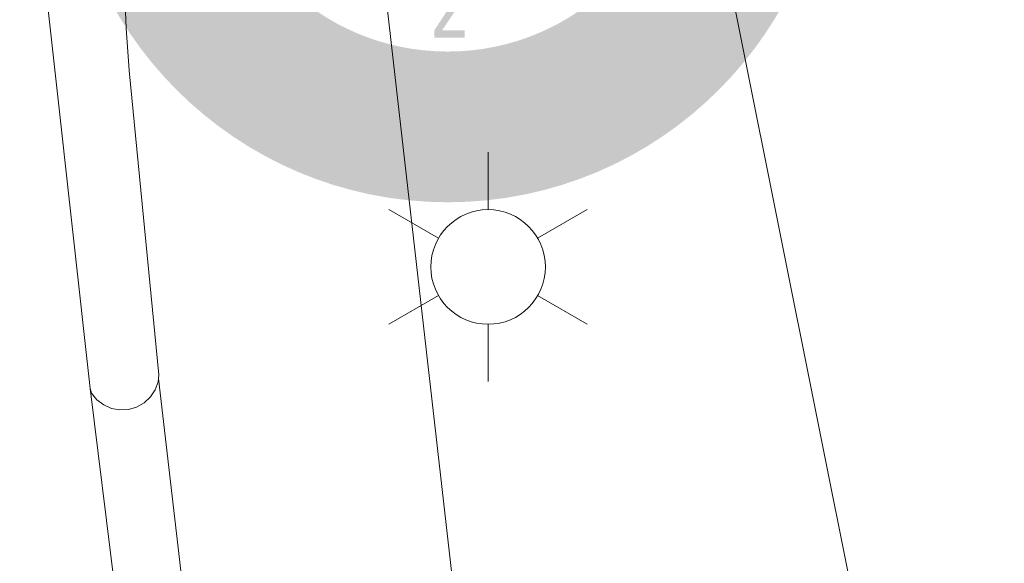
# Model space of a CAD drawing. Header units: metres. Extents: x 118578 to 118717, y 483740 to 483824.
# Tile 7 of 17: x 118648.67 to 118656.41, y 483811.54 to 483815.81. Entities that reach past the tile are written whole.
import ezdxf

# ---------------------------------------------------------------- set-up
doc = ezdxf.new("R2010")
doc.units = ezdxf.units.M
doc.header["$MEASUREMENT"] = 0
for name, color, linetype, lineweight in [('Kader', 7, 'Continuous', 0), ('Level 17', 7, 'Continuous', 0), ('Level 50', 7, 'Continuous', 0)]:
    doc.layers.add(name, color=color, linetype=linetype, lineweight=lineweight)

# ---------------------------------------------------------------- blocks, each defined once
blk = doc.blocks.new('KOMPAS')
at = {"layer": 'Kader', "linetype": 'Continuous', "lineweight": 0}
h = blk.add_hatch(color=254, dxfattribs=at)
edge = h.paths.add_edge_path()
edge.add_arc((0, -0.01), 118.52, 0, 360)
edge = h.paths.add_edge_path(flags=16)
edge.add_arc((0, -0.01), 71.96, 0, 360)
for color, points in [(1, [(-4.09, -67.63), (-4.09, -65.39), (2.71, -54.89), (-4.09, -54.89), (-4.09, -52.64), (5.27, -52.64), (5.27, -54.93), (-1.69, -65.39), (5.27, -65.39), (5.27, -67.63)]), (7, [(-59.69, -65.98), (-61.42, -64.57), (-54.02, -55.56), (-52.29, -56.97), (-53.23, -58.15), (-52.6, -57.84), (-51.94, -57.8), (-51.27, -57.96), (-50.72, -58.27), (-50.01, -59.25), (-52.05, -60.47), (-52.49, -59.77), (-53.16, -59.37), (-53.82, -59.49), (-54.53, -59.84), (-55.16, -60.47)]), (7, [(-47.21, -75.27), (-49.38, -73.93), (-48.63, -67.87), (-50.48, -68.5), (-52.57, -71.92), (-54.49, -70.66), (-47.02, -58.82), (-44.42, -58.9), (-48.79, -65.9), (-44.11, -64.25), (-41.71, -65.75), (-46.35, -67.32)]), (7, [(45.56, -76.37), (44.54, -74.84), (44.46, -65.9), (40.57, -68.46), (39.31, -66.53), (45.56, -62.4), (46.59, -63.9), (46.59, -72.91), (50.83, -70.15), (52.05, -72)]), (7, [(37.26, -80.66), (32.07, -70.27), (34.11, -69.25), (34.78, -70.59), (34.7, -69.88), (34.94, -69.25), (35.41, -68.74), (35.96, -68.34), (37.06, -68.11), (37.38, -70.47), (36.55, -70.51), (35.96, -71.02), (35.73, -71.69), (35.73, -72.47), (36.12, -73.3), (39.23, -79.67)]), (7, [(-17.86, -87.07), (-20.03, -86.64), (-17.94, -75.19), (-15.78, -75.62), (-16.09, -77.08), (-15.62, -76.53), (-15.03, -76.09), (-14.44, -75.94), (-13.69, -75.98), (-12.71, -76.49), (-13.85, -78.53), (-14.64, -78.1), (-15.38, -78.1), (-15.9, -78.53), (-16.33, -79.16), (-16.53, -80.11)]), (7, [(-7.95, -88.53), (-9.6, -88.21), (-11.29, -87.43), (-10.43, -85.42), (-9.13, -86.01), (-7.59, -86.32), (-6.18, -86.13), (-5.71, -85.73), (-5.59, -85.1), (-5.63, -84.67), (-5.86, -84.36), (-6.73, -83.69), (-7.91, -83.1), (-9.13, -82.55), (-10.47, -81.52), (-10.78, -80.86), (-10.94, -79.91), (-10.78, -79.16), (-10.47, -78.46), (-9.44, -77.59), (-8.11, -77.08), (-6.53, -76.96), (-4.76, -77.35), (-3.54, -78.02), (-4.41, -80.23), (-5.43, -79.52), (-6.89, -79.2), (-7.51, -79.2), (-8.07, -79.32), (-8.5, -79.56), (-8.66, -80.11), (-8.42, -80.62), (-7.59, -81.05), (-6.57, -81.52), (-5.39, -82.04), (-4.6, -82.55), (-3.93, -83.22), (-3.46, -84.04), (-3.31, -85.14), (-3.46, -86.05), (-3.78, -86.8), (-4.76, -87.86), (-6.22, -88.49)]), (7, [(3.19, -88.88), (-0.98, -77.51), (1.3, -77.35), (4.17, -85.81), (5.67, -77), (8.03, -76.84), (5.67, -88.65)]), (7, [(-47.45, -104.54), (-49.42, -103.48), (-44.03, -93.96), (-52.92, -101.47), (-51.19, -89.83), (-56.66, -99.35), (-58.59, -98.29), (-51.19, -85.22), (-48.4, -86.8), (-50.01, -96.36), (-42.65, -90.06), (-40.05, -91.48)]), (1, [(53.3, -89.78), (51.53, -89.27), (52.04, -87.5), (50.27, -86.99), (50.78, -85.21), (52.56, -85.73), (53.07, -83.95), (54.84, -84.47), (54.33, -86.24), (56.1, -86.75), (55.59, -88.52), (53.82, -88.01)]), (7, [(37.65, -108.12), (32.22, -94.04), (35.21, -92.89), (41.59, -100.21), (41.43, -90.53), (44.19, -89.47), (49.5, -103.52), (47.49, -104.34), (43.48, -94.08), (43.71, -105.72), (35.77, -97.03), (39.74, -107.3)]), (1, [(56.47, -94.68), (54.7, -94.17), (55.21, -92.39), (53.44, -91.88), (53.95, -90.11), (55.72, -90.62), (56.24, -88.85), (58.01, -89.36), (57.5, -91.13), (59.27, -91.65), (58.76, -93.42), (56.98, -92.91)]), (7, [(-36.24, -108.2), (-38.09, -107.96), (-40.17, -107.06), (-41.94, -105.6), (-40.53, -103.71), (-39.35, -104.93), (-37.46, -105.8), (-36.51, -106), (-35.65, -105.84), (-34.98, -105.41), (-34.55, -104.58), (-34.55, -103.71), (-35.02, -102.81), (-36.98, -100.61), (-37.97, -99.47), (-38.68, -98.29), (-39.07, -97.03), (-38.83, -95.69), (-38.17, -94.39), (-36.95, -93.6), (-35.37, -93.37), (-33.72, -93.6), (-32.26, -94.15), (-31.28, -94.67), (-30.26, -95.73), (-31.44, -97.77), (-32.5, -96.63), (-34.11, -95.85), (-35.02, -95.69), (-35.84, -95.73), (-36.47, -95.92), (-36.79, -96.4), (-36.63, -97.3), (-36, -98.4), (-35.14, -99.47), (-34.23, -100.45), (-33.37, -101.47), (-32.7, -102.69), (-32.38, -104.11), (-32.58, -105.8), (-33.29, -107.02), (-34.55, -107.85)]), (1, [(59.28, -99.83), (57.51, -99.32), (58.02, -97.55), (56.25, -97.03), (56.76, -95.26), (58.53, -95.77), (59.05, -94), (60.82, -94.51), (60.31, -96.29), (62.08, -96.8), (61.57, -98.57), (59.79, -98.06)]), (7, [(-24.04, -111.86), (-26.28, -111.47), (-23.88, -98.91), (-27.78, -98.21), (-27.38, -95.96), (-17.51, -97.81), (-17.9, -100.06), (-21.72, -99.31)]), (7, [(-8.73, -114.02), (-16.76, -113.43), (-15.62, -98.48), (-7.59, -99.07), (-7.75, -101.35), (-13.57, -100.88), (-13.85, -104.97), (-10.23, -105.29), (-10.43, -107.53), (-13.97, -107.3), (-14.32, -111.35), (-8.58, -111.78)])]:
    blk.add_hatch(color=color, dxfattribs=at).paths.add_polyline_path(points)
h = blk.add_hatch(color=7, dxfattribs=at)
h.paths.add_polyline_path([(60, -63.9), (58.03, -63.35), (56.07, -61.89), (54.34, -59.96), (53.79, -58.94), (53.55, -57.92), (53.43, -56.93), (53.59, -55.95), (54.02, -55.04), (54.57, -54.14), (55.36, -53.55), (56.15, -53.08), (57.01, -52.8), (57.92, -52.72), (58.98, -52.88), (60, -53.27), (61.02, -53.94), (62.17, -54.77), (62.83, -55.36), (63.07, -55.6), (63.23, -55.75), (58.47, -61.06), (59.37, -61.58), (60.28, -61.58), (61.18, -61.3), (61.85, -60.67), (62.44, -59.84), (62.52, -58.86), (64.57, -58.62), (64.64, -59.65), (64.45, -60.59), (64.09, -61.42), (63.5, -62.24), (62.68, -63.03), (61.81, -63.54), (60.95, -63.86)])
h.paths.add_polyline_path([(56.85, -59.61), (56.15, -58.62), (55.71, -57.6), (55.79, -56.66), (56.26, -55.71), (57.09, -55.16), (58, -55.04), (59.02, -55.36), (60.04, -55.95)], flags=16)
h = blk.add_hatch(color=7, dxfattribs=at)
h.paths.add_polyline_path([(-38.36, -79.75), (-39.35, -79.64), (-40.21, -79.32), (-41.19, -78.73), (-41.94, -78.1), (-42.49, -77.35), (-42.81, -76.41), (-42.81, -74.44), (-42.02, -72), (-40.64, -69.88), (-39.86, -69.13), (-38.91, -68.46), (-38.05, -68.11), (-37.02, -68.03), (-36.04, -68.11), (-35.02, -68.46), (-34.23, -68.97), (-33.48, -69.6), (-33.09, -70.35), (-32.74, -71.25), (-32.54, -72.24), (-32.62, -73.38), (-32.93, -74.52), (-33.44, -75.9), (-33.84, -76.61), (-33.99, -76.96), (-34.07, -77.16), (-40.53, -74.21), (-40.76, -75.15), (-40.53, -76.09), (-39.94, -76.76), (-39.15, -77.31), (-38.17, -77.63), (-37.26, -77.35), (-36.51, -79.28), (-37.42, -79.67)])
h.paths.add_polyline_path([(-35.17, -74.21), (-39.58, -72.2), (-38.87, -71.18), (-38.05, -70.51), (-37.02, -70.27), (-36, -70.47), (-35.33, -71.06), (-34.9, -71.96), (-34.86, -73.06)], flags=16)
h = blk.add_hatch(color=7, dxfattribs=at)
h.paths.add_polyline_path([(-27.35, -84.44), (-28.29, -84.24), (-29.31, -83.81), (-30.14, -83.29), (-30.81, -82.55), (-31.2, -81.76), (-31.52, -79.71), (-31, -77.31), (-29.9, -74.91), (-29.27, -74.05), (-28.41, -73.42), (-27.58, -72.91), (-26.64, -72.67), (-25.65, -72.59), (-24.51, -72.87), (-23.65, -73.22), (-22.9, -73.77), (-22.35, -74.48), (-21.92, -75.27), (-21.64, -76.29), (-21.56, -77.35), (-21.68, -78.61), (-22.07, -79.95), (-22.31, -80.82), (-22.35, -81.09), (-22.51, -81.33), (-29.27, -79.2), (-29.31, -80.23), (-29, -81.05), (-28.37, -81.76), (-27.54, -82.15), (-26.52, -82.27), (-25.61, -81.96), (-24.59, -83.73), (-25.5, -84.24), (-26.4, -84.44)])
h.paths.add_polyline_path([(-23.92, -78.61), (-28.6, -77.08), (-28.01, -76.02), (-27.27, -75.23), (-26.32, -74.84), (-25.3, -74.99), (-24.47, -75.46), (-23.96, -76.29), (-23.84, -77.35)], flags=16)
h = blk.add_hatch(color=7, dxfattribs=at)
h.paths.add_polyline_path([(27.31, -84.16), (26.4, -84), (25.5, -83.57), (24.04, -82.15), (22.94, -79.91), (22.51, -77.67), (22.82, -75.54), (23.21, -74.72), (23.84, -73.89), (24.59, -73.34), (25.5, -72.91), (26.48, -72.67), (27.46, -72.67), (28.41, -72.91), (29.23, -73.38), (30.73, -74.8), (31.83, -76.88), (32.26, -79.2), (32.03, -81.21), (31.59, -82.15), (31, -82.86), (30.22, -83.41), (29.27, -83.85), (28.25, -84.04)])
h.paths.add_polyline_path([(27.46, -81.88), (26.52, -81.52), (25.69, -80.62), (25.1, -79.2), (24.79, -77.75), (24.83, -76.57), (25.3, -75.54), (26.16, -75.03), (27.31, -74.84), (28.25, -75.27), (29.04, -76.17), (29.67, -77.67), (30.02, -79.16), (29.98, -80.3), (29.47, -81.21), (28.53, -81.76)], flags=16)
h = blk.add_hatch(color=7, dxfattribs=at)
h.paths.add_polyline_path([(15.78, -87.39), (14.79, -87.23), (13.93, -86.91), (13.14, -86.4), (11.88, -84.87), (11.1, -82.55), (10.94, -80.23), (11.53, -78.22), (12, -77.35), (12.71, -76.65), (13.46, -76.13), (14.44, -75.86), (15.46, -75.74), (16.45, -75.9), (17.35, -76.29), (18.14, -76.76), (19.48, -78.38), (20.22, -80.62), (20.42, -82.98), (19.91, -84.99), (19.36, -85.81), (18.65, -86.44), (17.86, -86.91), (16.8, -87.23)])
h.paths.add_polyline_path([(15.31, -85.03), (14.4, -84.55), (13.73, -83.57), (13.3, -82.07), (13.14, -80.62), (13.38, -79.44), (13.93, -78.49), (14.91, -78.02), (16.01, -78.02), (16.88, -78.61), (17.55, -79.6), (18.02, -81.13), (18.22, -82.63), (17.94, -83.81), (17.35, -84.63), (16.37, -85.03)], flags=16)
h = blk.add_hatch(color=7, dxfattribs=at)
h.paths.add_polyline_path([(-61.14, -96.87), (-63.15, -95.53), (-62.05, -92.66), (-66.49, -89.35), (-68.85, -91.36), (-70.9, -89.9), (-58.51, -80.3), (-55.99, -82.19)])
h.paths.add_polyline_path([(-61.26, -90.38), (-64.64, -87.94), (-58.62, -83.1)], flags=16)
h = blk.add_hatch(color=7, dxfattribs=at)
h.paths.add_polyline_path([(23.33, -112.1), (23.84, -96.48), (26.79, -95.73), (34.86, -109.14), (32.54, -109.73), (31.04, -107.02), (25.65, -108.44), (25.69, -111.47)])
h.paths.add_polyline_path([(25.73, -106.04), (25.89, -98.36), (29.75, -104.97)], flags=16)
h = blk.add_hatch(color=7, dxfattribs=at)
h.paths.add_polyline_path([(-4.72, -114.57), (-5.19, -99.62), (0.2, -99.47), (2.28, -99.62), (3.74, -100.53), (4.76, -101.9), (5.08, -103.83), (4.96, -105.29), (4.45, -106.55), (3.54, -107.41), (2.44, -108.12), (5.47, -114.26), (3.23, -114.34), (0.12, -108.44), (-2.64, -108.52), (-2.44, -114.53)])
h.paths.add_polyline_path([(-2.71, -106.31), (-2.83, -101.75), (0.39, -101.67), (1.46, -101.75), (2.2, -102.14), (2.68, -102.89), (2.87, -103.91), (2.71, -104.93), (2.28, -105.56), (1.61, -106.04), (0.63, -106.11)], flags=16)
h = blk.add_hatch(color=7, dxfattribs=at)
h.paths.add_polyline_path([(9.36, -114.22), (7.16, -99.35), (11.37, -98.76), (12.87, -98.68), (14.28, -98.91), (15.54, -99.35), (16.68, -100.1), (17.67, -101.08), (18.53, -102.22), (19.08, -103.56), (19.44, -105.09), (19.48, -106.78), (19.36, -108.36), (18.85, -109.73), (18.22, -110.95), (17.23, -111.94), (16.13, -112.72), (14.79, -113.32), (13.42, -113.63)])
h.paths.add_polyline_path([(11.29, -111.66), (9.76, -101.28), (11.21, -101.08), (12.32, -101), (13.38, -101.12), (14.32, -101.47), (15.11, -101.9), (15.9, -102.65), (16.49, -103.44), (16.92, -104.42), (17.15, -105.49), (17.23, -106.59), (17.15, -107.61), (16.8, -108.59), (16.29, -109.46), (15.62, -110.17), (14.75, -110.76), (13.77, -111.19), (12.79, -111.47)], flags=16)
at = {"layer": 'Kader', "color": 7, "linetype": 'Continuous', "lineweight": 0, "extrusion": (0, 0, -1)}
blk.add_solid([(-47.65, -60.83), (-55.2, -69.64), (-49.38, -59.37), (-56.93, -68.15)], dxfattribs=at)
blk = doc.blocks.new('LANTPL')
at = {"layer": 'Level 50', "color": 7, "linetype": 'Continuous', "lineweight": 13}
for p, q in [((0, 0.45), (0, 0.9)), ((-0.39, 0.225), (-0.78, 0.45)), ((0.779, 0.45), (0.389, 0.225)), ((-0.39, -0.225), (-0.78, -0.45)), ((0.779, -0.45), (0.389, -0.225)), ((0, -0.9), (0, -0.45))]:
    blk.add_line(p, q, dxfattribs=at)
blk.add_circle((-0.0003, -0.0003), 0.45, dxfattribs=at)

msp = doc.modelspace()

# ---------------------------------------------------------------- linework, layer by layer
at = {"layer": 'Level 17', "color": 7, "linetype": 'Continuous', "lineweight": 0}
for p, q in [((118650.271, 483808.683), (118649.765, 483812.992)), ((118649.228, 483812.914), (118649.756, 483808.661))]:
    msp.add_line(p, q, dxfattribs=at)
at = {"layer": 'Level 17', "color": 7, "linetype": 'Continuous', "lineweight": 0, "flags": 128}
for points in [[(118653.013, 483803.197), (118651.488, 483816.553), (118651.438, 483816.945), (118651.401, 483817.338), (118651.378, 483817.732), (118651.369, 483818.127), (118651.374, 483818.522), (118651.393, 483818.916), (118651.426, 483819.31), (118651.472, 483819.702), (118651.494, 483819.858), (118651.563, 483820.263), (118651.646, 483820.665), (118651.744, 483821.063), (118651.857, 483821.458), (118651.983, 483821.848), (118652.124, 483822.233), (118652.1701, 483822.346)], [(118654.8526, 483822.346), (118654.845, 483822.332), (118654.689, 483822.009), (118654.547, 483821.681), (118654.419, 483821.346), (118654.306, 483821.006), (118654.207, 483820.662), (118654.123, 483820.314), (118654.054, 483819.962), (118654, 483819.608), (118653.962, 483819.252), (118653.939, 483818.894), (118653.931, 483818.536), (118653.938, 483818.178), (118653.961, 483817.82), (118654, 483817.464), (118654.053, 483817.11), (118656.412, 483805.3504)], [(118649.228, 483812.914), (118648.675, 483817.897)], [(118649.499, 483816.076), (118649.511, 483815.744), (118649.535, 483815.412), (118649.769, 483813.021), (118649.765, 483812.992)], [(118649.228, 483812.914), (118649.238, 483812.877), (118649.281, 483812.825), (118649.335, 483812.785), (118649.396, 483812.758), (118649.462, 483812.746), (118649.53, 483812.749), (118649.594, 483812.768), (118649.653, 483812.802), (118649.702, 483812.848), (118649.739, 483812.904), (118649.762, 483812.967), (118649.765, 483812.992)]]:
    msp.add_lwpolyline(points, dxfattribs=at)

# ---------------------------------------------------------------- block references
at = {"layer": 'Kader', "color": 254, "linetype": 'Continuous', "lineweight": 0, "xscale": 0.02541583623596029, "yscale": 0.02541583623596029, "zscale": 0.02541583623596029}
msp.add_blockref('KOMPAS', (118652.038, 483817.389), dxfattribs=at)
at = {"layer": 'Level 50', "color": 7, "linetype": 'Continuous', "lineweight": 13}
msp.add_blockref('LANTPL', (118652.356, 483813.869), dxfattribs=at)

doc.saveas('drawing.dxf')
